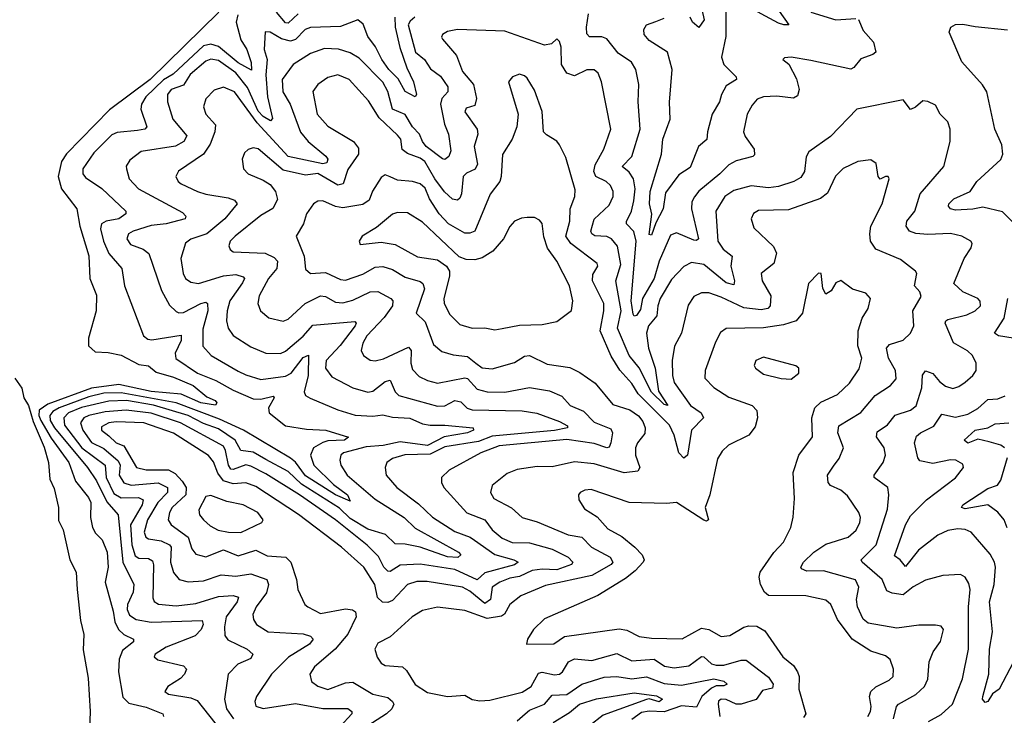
# Model space of a CAD drawing. Extents: x 1443846 to 1577407, y 839182 to 927291.
# Tile 229 of 256: x 1475557 to 1479512, y 917670 to 920465. Entities that reach past the tile are written whole.
import ezdxf

# ---------------------------------------------------------------- set-up
doc = ezdxf.new("R2010")
doc.units = 0

msp = doc.modelspace()

# ---------------------------------------------------------------- linework, layer by layer
at = {"layer": '0CON20XD'}
for points in [[(1478290, 920535), (1478305.8, 920464.2), (1478285, 920433.8), (1478258.7, 920455), (1478249.6, 920475)], [(1478585, 920531.6), (1478646, 920445), (1478626.2, 920443.8), (1478605, 920451.6), (1478467.5, 920525)], [(1476357.1, 920495), (1476081.6, 920225), (1475917.3, 920102.7), (1475744.4, 919925.6), (1475725.4, 919894.6), (1475711.4, 919835), (1475724.9, 919784.9), (1475786.2, 919705), (1475799, 919635), (1475835, 919516.2), (1475839.2, 919425), (1475865, 919357.5), (1475864.4, 919295), (1475833.5, 919185), (1475833.5, 919155), (1475860, 919130), (1475912.7, 919127.3), (1475965, 919116.5), (1476035, 919079.7), (1476075, 919074.5), (1476105, 919048.6), (1476175, 919028.4), (1476254.4, 918995), (1476309.2, 918949.2), (1476341.8, 918935), (1476348.2, 918925), (1476343.6, 918916.4), (1476285, 918925.2), (1476205, 918960.3), (1476085, 918971.2), (1475955, 918998.4), (1475845, 918984.1), (1475669.4, 918920.6), (1475634.8, 918895.2), (1475633.6, 918875), (1475642, 918855), (1475684, 918784), (1475754.1, 918685), (1475780.5, 918610.5), (1475834, 918545), (1475843.4, 918525), (1475841.6, 918465), (1475849.7, 918425), (1475862.1, 918402.1), (1475888.5, 918375), (1475908.9, 918325), (1475912.5, 918265), (1475899.7, 918205), (1475932.5, 918087.5), (1475938.7, 918045), (1475954.3, 918014.3), (1475975, 917994.7), (1476014.2, 917975), (1476014.2, 917965), (1475970.4, 917929.6), (1475956.7, 917895), (1475953.6, 917845), (1475971.9, 917741.9), (1475995, 917718.9), (1476065, 917701.9), (1476131.9, 917675), (1476134.4, 917665)], [(1476432.7, 920485), (1476426.5, 920455), (1476444.6, 920384.6), (1476469, 920345), (1476487.1, 920292.9), (1476488.2, 920261.8), (1476435, 920291.4), (1476355, 920357.8), (1476325, 920366.9), (1476295, 920360.3), (1476173.9, 920246.1), (1476135, 920223.1), (1476063.5, 920155), (1476046.5, 920125), (1476042.9, 920105), (1476067.1, 920035), (1476060, 920025), (1476030.3, 920019.7), (1475948.3, 920011.7), (1475927.6, 920002.4), (1475855, 919929.6), (1475811.1, 919865), (1475810.5, 919845), (1475820.7, 919830.7), (1475887, 919787), (1475983.5, 919695), (1475983.3, 919685), (1475955, 919665.3), (1475904.5, 919655.5), (1475885.4, 919645), (1475881.2, 919625), (1475893.3, 919575), (1475915.7, 919525), (1475967.3, 919465), (1475977.5, 919395), (1476054.4, 919195), (1476071.4, 919181.4), (1476088.4, 919178.4), (1476205, 919197.3), (1476205, 919175.8), (1476181.1, 919125), (1476184.1, 919104.1), (1476271.2, 919045), (1476345.4, 919015.4), (1476413.9, 918976.1), (1476495, 918941.9), (1476525, 918940), (1476575, 918951.9), (1476579.2, 918945), (1476556.5, 918905), (1476558.8, 918885), (1476625, 918832.8), (1476709.3, 918819.3), (1476786.2, 918815), (1476877.6, 918787.6), (1476862, 918775), (1476795, 918772.3), (1476774.3, 918765.7), (1476737.5, 918745), (1476724.8, 918715), (1476738.6, 918675), (1476817.3, 918597.3), (1476874.1, 918555), (1476885, 918530), (1476825, 918555.2), (1476705, 918632.3), (1476665, 918686.5), (1476645, 918703.5), (1476455.8, 918815), (1476360.1, 918859.9), (1476185.5, 918925.5), (1475965, 918966), (1475895, 918963.8), (1475835, 918949.2), (1475715.2, 918905), (1475690, 918890), (1475678.3, 918875), (1475680, 918855), (1475696.8, 918825), (1475829.3, 918665), (1475865, 918611.7), (1475907.3, 918527.3), (1475952.7, 918475), (1475970.7, 918285), (1476015.3, 918195), (1476012.3, 918165), (1475990, 918115), (1475989.1, 918095), (1475998.3, 918071.7), (1476025, 918054.1), (1476084.6, 918044.6), (1476290.4, 918050.4), (1476294.1, 918035), (1476286.5, 918015), (1476261.3, 917988.7), (1476145, 917943.9), (1476101.4, 917915), (1476097.5, 917905), (1476111.9, 917891.9), (1476215, 917868.2), (1476227.3, 917855), (1476219.1, 917835), (1476202.6, 917817.4), (1476152.5, 917785), (1476140.6, 917765), (1476154.8, 917754.8), (1476245, 917739.3), (1476269.7, 917729.7), (1476366.6, 917606.6)], [(1477064.3, 920475), (1477065.1, 920435), (1477083.3, 920353.3), (1477111.4, 920271.3), (1477139.1, 920215), (1477151.4, 920165), (1477145, 920154.5), (1477105, 920176.5), (1477076.9, 920226.9), (1477039, 920265), (1477011.7, 920305), (1476985.7, 920355.7), (1476955, 920397.6), (1476936.7, 920446.7), (1476915, 920463.8), (1476845, 920437.3), (1476725, 920434), (1476704.1, 920425), (1476665, 920385.6), (1476645, 920378.8), (1476608.4, 920388.4), (1476563.3, 920415), (1476543.4, 920416.6), (1476539.1, 920345), (1476551.3, 920305), (1476546.1, 920243.9), (1476552.7, 920155), (1476572.6, 920067.4), (1476565, 920058.8), (1476535, 920075.8), (1476515, 920097.2), (1476472.3, 920192.3), (1476425, 920252), (1476355, 920301.3), (1476325, 920306.1), (1476305, 920297.9), (1476241.6, 920245), (1476215, 920202.2), (1476165.5, 920185), (1476151.1, 920165), (1476150.7, 920135), (1476171.8, 920065), (1476227.8, 919997.8), (1476216.1, 919975), (1476183, 919957), (1476044.3, 919935), (1475999.8, 919900.2), (1475985, 919876.2), (1475985.4, 919865), (1475997.1, 919825), (1476033.8, 919785), (1476210.5, 919690.5), (1476224.4, 919675), (1476221.9, 919665), (1476145, 919644), (1476085, 919637.3), (1476012.5, 919615), (1475993.5, 919605), (1475987.1, 919585), (1476001.5, 919561.5), (1476053.3, 919543.3), (1476076.1, 919525), (1476126.6, 919376.6), (1476158.3, 919318.3), (1476185, 919292.7), (1476196.7, 919286.7), (1476215, 919288.8), (1476285, 919324.8), (1476305, 919329.6), (1476311.5, 919325), (1476312.5, 919295), (1476292, 919222), (1476293.2, 919153.2), (1476326, 919116), (1476435, 919053.2), (1476465, 919037.5), (1476525, 919019.1), (1476625, 919032.4), (1476647.2, 919045), (1476695, 919108.1), (1476717.3, 919117.3), (1476715.1, 919034.9), (1476699.3, 918969.3), (1476704.8, 918954.8), (1476723.9, 918943.9), (1476835, 918897.2), (1476905, 918875.8), (1476975, 918872.4), (1477015, 918877.1), (1477055, 918867.8), (1477123.5, 918863.5), (1477175, 918841), (1477205, 918835.2), (1477265, 918836), (1477378.8, 918825), (1477380, 918815), (1477355.8, 918805), (1477261.9, 918788.1), (1477195, 918753.8), (1477085, 918768.6), (1477016.6, 918753.4), (1476949, 918749), (1476858.2, 918725), (1476846.7, 918715), (1476842.6, 918695), (1476846.8, 918675), (1476872.7, 918635), (1476985, 918537.6), (1477100.6, 918465), (1477145, 918421.6), (1477319.6, 918325), (1477328.2, 918315), (1477316.4, 918303.6), (1477275, 918306.9), (1477165.1, 918345.1), (1477105, 918357.7), (1477065, 918358.6), (1477025.6, 918395.6), (1476955, 918418.1), (1476885, 918460.8), (1476842, 918502), (1476688.2, 918598.2), (1476635, 918649.4), (1476545, 918697.9), (1476495, 918727.2), (1476445, 918733.6), (1476422.9, 918775), (1476355, 918820.9), (1476295, 918842.9), (1476233.9, 918875), (1476095, 918915.8), (1475985.5, 918934.5), (1475915, 918931.4), (1475805, 918906.5), (1475753, 918885), (1475734.2, 918865), (1475736.7, 918835), (1475806.2, 918745), (1475900.3, 918675), (1475904.2, 918625), (1475935, 918561.5), (1475965, 918543.1), (1476034.4, 918544.4), (1476052.8, 918535), (1476048.5, 918515), (1476002.1, 918435), (1476007.4, 918355), (1476021.1, 918311.1), (1476035, 918300.6), (1476075, 918300), (1476090.7, 918290.7), (1476094.8, 918274.8), (1476091.5, 918141.5), (1476097.3, 918127.2), (1476115, 918116.9), (1476185, 918109.2), (1476265, 918118.7), (1476355, 918147.7), (1476415, 918151.1), (1476435.5, 918145), (1476430.7, 918125), (1476386.6, 918065), (1476379, 918025), (1476380.4, 917990.4), (1476393, 917973), (1476470.6, 917935), (1476493.3, 917915), (1476485, 917898.5), (1476432.7, 917875), (1476393.8, 917835), (1476379.3, 917735), (1476387.6, 917695), (1476415.8, 917655)], [(1477144.6, 920475), (1477125, 920459.3), (1477117.7, 920445), (1477147.3, 920335), (1477183.5, 920305), (1477207.5, 920267.5), (1477247.7, 920237.7), (1477276.9, 920195), (1477277.1, 920175), (1477252.1, 920147.9), (1477247, 920125), (1477263.5, 920045), (1477279.4, 920005), (1477288, 919938), (1477280.9, 919915), (1477265, 919902.7), (1477255, 919905.4), (1477189.3, 919955), (1477174.3, 919975), (1477163, 920005), (1477134.8, 920035), (1477105, 920083.8), (1477055, 920105.3), (1477036, 920176), (1477015, 920214.2), (1476921, 920311), (1476885, 920331.9), (1476837.2, 920347.2), (1476780.9, 920349.1), (1476725, 920328.8), (1476654.8, 920285.2), (1476611.4, 920225), (1476613.4, 920175), (1476643, 920125), (1476685, 920013.5), (1476716, 919975), (1476787.2, 919917.2), (1476794.3, 919905), (1476790.2, 919889.8), (1476774.1, 919885.9), (1476635.2, 919915.2), (1476511.1, 920051.1), (1476419.2, 920175), (1476375, 920194), (1476338, 920182), (1476305, 920147.1), (1476295.4, 920115), (1476304.5, 920085), (1476342.9, 920042.9), (1476341.4, 920015), (1476322.4, 919965), (1476294.8, 919925.2), (1476195, 919856.5), (1476184.4, 919835), (1476193.1, 919815), (1476205, 919805.6), (1476271.4, 919775), (1476305, 919763.6), (1476395, 919749.7), (1476419.5, 919739.5), (1476430, 919725), (1476380.5, 919665), (1476308.9, 919605), (1476245, 919583.5), (1476223.2, 919566.8), (1476204.1, 919505), (1476213.1, 919445), (1476222.5, 919425), (1476245, 919410), (1476275, 919405.3), (1476375, 919435.9), (1476425, 919440.4), (1476455, 919432.2), (1476460, 919425), (1476452.4, 919407.6), (1476401.3, 919335), (1476390, 919295), (1476387.2, 919255), (1476394.7, 919225), (1476415, 919195.5), (1476485, 919150), (1476545, 919125.3), (1476605, 919123.6), (1476625, 919132.9), (1476695, 919193.3), (1476735, 919237.5), (1476902.7, 919252.7), (1476908.8, 919245), (1476904, 919235), (1476844.5, 919155.5), (1476787.5, 919095), (1476785.3, 919065), (1476810.3, 919030.3), (1476894.4, 918985), (1476955, 918968.6), (1476975, 918972.1), (1477025, 919010.5), (1477045, 919016.2), (1477065, 918969.4), (1477079.4, 918955), (1477235, 918911.6), (1477265, 918913.9), (1477305, 918935.2), (1477328.8, 918928.8), (1477353.8, 918903.8), (1477375, 918897.6), (1477575, 918893.7), (1477633.5, 918883.5), (1477725, 918850.8), (1477757.3, 918832.7), (1477757.8, 918825), (1477705, 918813.8), (1477455, 918791.4), (1477399.7, 918770.3), (1477265, 918748.9), (1477205, 918718.9), (1477103.4, 918716.6), (1477055, 918702), (1477031.8, 918685), (1477025.5, 918665), (1477028.5, 918635), (1477072.1, 918585), (1477159.1, 918519.1), (1477215.5, 918465.5), (1477305, 918408), (1477366.1, 918386.1), (1477383.7, 918373.7), (1477465, 918315.6), (1477542, 918295), (1477559.4, 918285), (1477545, 918274.8), (1477425, 918241.9), (1477395, 918213.9), (1477305, 918255.8), (1477165, 918276.7), (1477085, 918273.5), (1477045, 918247.3), (1477035, 918248.4), (1477020, 918265), (1476998.1, 918308.1), (1476952.9, 918352.9), (1476825, 918455.6), (1476681.1, 918555), (1476545, 918640.6), (1476485, 918671.4), (1476465, 918675.7), (1476415, 918657.3), (1476405, 918659.3), (1476395.3, 918675.3), (1476384.1, 918734.1), (1476375, 918750.6), (1476203.2, 918845), (1476085, 918883.5), (1475985, 918895.3), (1475900.9, 918889.1), (1475835, 918874.1), (1475815, 918864.4), (1475800.8, 918845), (1475810.2, 918815), (1475846, 918766), (1475895, 918741.5), (1475952.9, 918692.9), (1475960.5, 918675), (1475957.2, 918635), (1475975, 918603.4), (1476005, 918594.9), (1476113.5, 918603.5), (1476150.7, 918585), (1476150.9, 918565), (1476111.3, 918525), (1476069.7, 918455), (1476056.5, 918405), (1476064.3, 918385), (1476075, 918378.2), (1476125, 918370.2), (1476158.4, 918355), (1476165.9, 918345), (1476163.1, 918285), (1476175, 918243.1), (1476198.1, 918215), (1476234, 918206)], [(1476675, 920489), (1476635, 920451.4), (1476625, 920453), (1476588.7, 920495)], [(1478926, 920466), (1478945, 920421.4), (1478986.4, 920375), (1478995.5, 920335), (1478984, 920325), (1478935, 920307.7), (1478907, 920273), (1478895, 920266.5), (1478735, 920300.8), (1478655, 920313.8), (1478628.3, 920311.7), (1478622.5, 920305), (1478645.7, 920285.7), (1478677.4, 920227.4), (1478688.2, 920185), (1478681.4, 920158.6), (1478665, 920149.1), (1478597.7, 920157.7), (1478545, 920154.6), (1478519.4, 920145), (1478498.5, 920121.5), (1478479.2, 920085), (1478464.6, 920015), (1478470.4, 919995), (1478507.1, 919945), (1478508, 919922), (1478502, 919915), (1478435, 919897.6), (1478405, 919882.3), (1478369.6, 919845), (1478285, 919775.4), (1478267.1, 919752.9), (1478257, 919733), (1478255.3, 919704.7), (1478283.5, 919585), (1478275, 919577.3), (1478265, 919579.4), (1478195, 919608.8), (1478170.6, 919599.4), (1478125.9, 919495), (1478105.4, 919425), (1478058.9, 919345), (1478050.2, 919299.8), (1478035, 919276.4), (1478025, 919273.6), (1478021.2, 919281.2), (1478013.5, 919335), (1478033.1, 919575), (1478023.2, 919613.2), (1477994.8, 919644.8), (1477994.1, 919654.1), (1478013.8, 919696.2), (1478023.1, 919736.9), (1478028.5, 919785), (1478022, 919825), (1478005, 919851.8), (1477976.9, 919875), (1478015.9, 919915), (1478048.9, 920025), (1478040.4, 920135), (1478043.9, 920205), (1478031.2, 920265), (1478014.1, 920294.1), (1477960.8, 920330.8), (1477915, 920388.1), (1477895, 920396.7), (1477845, 920395.5), (1477835, 920408), (1477832.9, 920435), (1477841.6, 920488.4)], [(1478393.5, 920495), (1478392.7, 920397.3), (1478376, 920315), (1478385.5, 920285), (1478434.2, 920235), (1478435.8, 920225), (1478395, 920199.1), (1478375.6, 920164.4), (1478368.1, 920135), (1478337.9, 920085), (1478318.9, 920015), (1478317, 919983), (1478283.9, 919955), (1478249.6, 919870.4), (1478205, 919842), (1478151.2, 919768.8), (1478141.4, 919705), (1478111.8, 919648.2), (1478095, 919598.9), (1478085, 919602), (1478096.4, 919683.6), (1478086.6, 919725), (1478088.8, 919775), (1478134.1, 919925), (1478139.7, 919985), (1478169, 920065), (1478166.8, 920133.3), (1478177.3, 920265), (1478159.1, 920335), (1478085, 920380.9), (1478065.3, 920405), (1478063.3, 920425), (1478074.5, 920445), (1478112.5, 920457.5), (1478145, 920470.5)], [(1478735, 920495.3), (1478834.7, 920464.7), (1478915, 920470)], [(1479605, 919591.4), (1479505, 919692.3), (1479425, 919712.1), (1479385, 919703.1), (1479315, 919700), (1479295.6, 919705), (1479288, 919715), (1479289.3, 919725), (1479308.8, 919745), (1479374.6, 919775), (1479401.9, 919815), (1479497.4, 919902.6), (1479506.2, 919925), (1479502.2, 919962.2), (1479473.2, 920025), (1479441.2, 920175), (1479423.4, 920203.4), (1479340.9, 920295), (1479290, 920415), (1479297.5, 920435), (1479315, 920445.4), (1479345, 920447.1), (1479395, 920437.4), (1479525, 920424.2)], [(1478565, 919789.7), (1478495, 919796.9), (1478425, 919778.9), (1478389.7, 919755), (1478352.7, 919695), (1478361.5, 919575), (1478382.4, 919542.4), (1478419.1, 919515), (1478413, 919475), (1478427.3, 919415), (1478425, 919399.4), (1478395, 919407), (1478305, 919481.6), (1478255, 919489.6), (1478225, 919473.8), (1478175, 919421.3), (1478129.4, 919345), (1478119.6, 919315), (1478116.3, 919275), (1478082.6, 919235), (1478074, 919205), (1478083, 919145), (1478109.5, 919065), (1478122.8, 918972.8), (1478160.6, 918915), (1478145, 918918.7), (1478095, 918968.5), (1478045.6, 919065.6), (1478005.3, 919115.3), (1477957.5, 919225), (1477972.8, 919295), (1477952, 919415), (1477971.2, 919481.2), (1477958.3, 919555), (1477934.6, 919585), (1477915, 919593.1), (1477867, 919597), (1477854.8, 919604.8), (1477851.6, 919615), (1477865, 919663.8), (1477925, 919719.6), (1477940.7, 919755), (1477940.2, 919775), (1477929.3, 919799.3), (1477912.9, 919815), (1477871.2, 919835), (1477862.6, 919855), (1477868.8, 919881.2), (1477902.5, 919945), (1477930.8, 920025), (1477893.6, 920215), (1477880, 920250), (1477863.8, 920263.8), (1477835, 920263.3), (1477785, 920239.7), (1477755, 920249.6), (1477733.3, 920285), (1477731.9, 920355), (1477725, 920377.5), (1477715, 920387.5), (1477692.5, 920367.5), (1477665, 920363.1), (1477505, 920418.7), (1477315, 920426.1), (1477275, 920417.9), (1477255.7, 920405), (1477250.6, 920395), (1477255, 920386.2), (1477311.7, 920321.7), (1477335, 920256.9), (1477380, 920205), (1477392.3, 920147.7), (1477385, 920120), (1477350.5, 920109.5), (1477344.6, 920095), (1477394.7, 920024.7), (1477396.5, 920005), (1477382.5, 919955), (1477395.2, 919884.8), (1477386.1, 919863.9), (1477351.4, 919848.6), (1477337.8, 919835), (1477331.1, 919765), (1477325, 919747.8), (1477315, 919739.7), (1477295, 919743.6), (1477263, 919773), (1477224.4, 919825), (1477184.3, 919895), (1477165, 919909), (1477115, 919926.7), (1477093.2, 919943.2), (1477087.4, 919985), (1477075, 920000.8), (1477000.6, 920070.6), (1476958.6, 920138.6), (1476880.4, 920225), (1476835, 920243.3), (1476795, 920232.5), (1476754.5, 920205), (1476734.1, 920175.9), (1476752.2, 920085), (1476795, 920036.7), (1476897.3, 919975), (1476918.3, 919948.3), (1476917.5, 919925), (1476875, 919862.5), (1476856.2, 919805), (1476835, 919799.4), (1476755, 919847.3), (1476705, 919840), (1476615, 919860.3), (1476515, 919945.4), (1476495, 919950.5), (1476475, 919943.1), (1476460.5, 919929.5), (1476450, 919905), (1476455.7, 919865), (1476475.3, 919845.3), (1476535, 919820.7), (1476562.6, 919802.6), (1476584, 919775), (1476592, 919742), (1476574, 919706), (1476525, 919677.8), (1476421.8, 919595), (1476402.9, 919575), (1476396.9, 919556.9), (1476401.7, 919541.7), (1476415, 919532.1), (1476543.5, 919526.5), (1476579, 919509), (1476592.5, 919495), (1476589.3, 919465), (1476556.8, 919425), (1476518.2, 919355), (1476513.9, 919325), (1476524.5, 919295), (1476557.1, 919267.1), (1476615, 919253.8), (1476635, 919261.2), (1476703.8, 919325), (1476765, 919354.7), (1476785, 919352.6), (1476825, 919330), (1476855, 919326.9), (1476895, 919338.1), (1476965, 919371), (1476995, 919373.3), (1477047.8, 919345), (1477056.2, 919335), (1477054.7, 919315), (1477021.5, 919268.5), (1476951.2, 919195), (1476935.3, 919165), (1476929.1, 919135), (1476938.1, 919115), (1476965, 919097.1), (1476985, 919094.7), (1477018.3, 919101.7), (1477119, 919149), (1477129.4, 919135), (1477128, 919085), (1477135, 919058.9), (1477161.3, 919031.3), (1477194.8, 919014.8), (1477235.6, 919004.4), (1477345, 919026.2), (1477355, 919022.6), (1477395, 918980), (1477435, 918969.2), (1477505, 918968.7), (1477605, 918987), (1477685, 918973.6), (1477735, 918952.3), (1477767.5, 918915), (1477821.3, 918891.3), (1477865, 918847.5), (1477931.1, 918821.1), (1477937.5, 918805), (1477931.5, 918765), (1477925, 918747.1), (1477915.6, 918744.4), (1477865, 918761.7), (1477755, 918778.2), (1477483.2, 918753.2), (1477409.4, 918725), (1477281.9, 918655), (1477251.1, 918625), (1477251.8, 918605), (1477261.2, 918585), (1477353, 918483), (1477425, 918455.7), (1477454.8, 918414.8), (1477495, 918382.1), (1477535, 918364), (1477605, 918362.9), (1477695, 918337.6), (1477760, 918305), (1477778.5, 918285), (1477773.3, 918275), (1477715, 918254), (1477655, 918256.8), (1477615, 918251.3), (1477565, 918227), (1477525, 918220.9), (1477485.5, 918205), (1477455.3, 918185), (1477448.3, 918135), (1477425, 918119.6), (1477365, 918168.9), (1477335, 918184.5), (1477193.2, 918206.8), (1477152, 918208), (1477115, 918194.7), (1477055, 918131.2), (1477035, 918122.5), (1477014.5, 918124.5), (1476993.7, 918143.7), (1476983.8, 918195), (1476938.6, 918265), (1476850, 918345), (1476677, 918477), (1476505, 918588.8), (1476465, 918603.8), (1476415, 918599.4), (1476375, 918611.6), (1476353.2, 918643.2), (1476335, 918688.9), (1476315, 918714.2), (1476175, 918803.1), (1476055.6, 918845), (1475945, 918848.6), (1475915.5, 918844.5), (1475885, 918829.4), (1475886.2, 918815), (1475915, 918792.7), (1475944.9, 918764.9), (1475975, 918752.8), (1476026, 918666), (1476065, 918656.5), (1476155, 918656.1), (1476181.6, 918641.6), (1476210.2, 918610.2), (1476226.2, 918585), (1476224.9, 918555.1), (1476168.9, 918505), (1476158.1, 918485), (1476153.5, 918455), (1476165.3, 918435), (1476234.1, 918385), (1476249, 918339), (1476265, 918317.1), (1476305, 918306.3), (1476375, 918334.5), (1476435, 918310), (1476505, 918333.1), (1476550.6, 918310.6), (1476625.5, 918305), (1476645.5, 918285.5), (1476669.3, 918215), (1476674.7, 918174.7), (1476702, 918115), (1476714, 918105), (1476765, 918078.9), (1476865, 918097.6), (1476893.9, 918093.9), (1476905.4, 918085.4), (1476908.2, 918065), (1476874.5, 917995.5), (1476824.5, 917935.5), (1476741.2, 917865), (1476722.9, 917835), (1476728.5, 917805), (1476755, 917786.7), (1476795, 917773.2), (1476865, 917800.7), (1476895, 917802.5), (1476975, 917755.2), (1477035, 917741.1), (1477055, 917725.5), (1477059.2, 917715), (1477052, 917695), (1477030, 917675), (1476937.1, 917615)], [(1479066.5, 917655), (1479078.5, 917705), (1479086.4, 917715), (1479156.6, 917753.4), (1479191.5, 917785), (1479204.6, 917815.4), (1479210, 917885), (1479226.5, 917925), (1479255, 917966), (1479267.5, 918015), (1479257.7, 918027.7), (1479235, 918032.1), (1479167.8, 918032.2), (1479080.1, 918020.1), (1478965, 918040.3), (1478945, 918055.5), (1478921.6, 918105), (1478918.4, 918135), (1478927, 918185), (1478913.8, 918213.8), (1478785, 918250), (1478718.3, 918248.3), (1478697.6, 918257.6), (1478694.6, 918265), (1478705.4, 918285), (1478746.9, 918325), (1478795, 918357.2), (1478885, 918386.1), (1478916.1, 918413.9), (1478932, 918445), (1478934, 918465), (1478927.5, 918485), (1478881.6, 918551.6), (1478855, 918573.9), (1478813.7, 918593.7), (1478804.5, 918605), (1478801.2, 918635), (1478825, 918670.5), (1478848.2, 918701.7), (1478865.9, 918744.1), (1478843.5, 918805), (1478846.8, 918833.2), (1478935, 918885.9), (1478993.1, 918955), (1479054.5, 918995), (1479077.6, 919022.4), (1479074.7, 919055), (1479046, 919105), (1479038.2, 919145), (1479049.9, 919160.1), (1479105, 919177.3), (1479135.5, 919205), (1479148.4, 919235), (1479144.7, 919295.3), (1479177.9, 919352.1), (1479171.9, 919371.9), (1479150.4, 919395), (1479160.4, 919445), (1479155.5, 919455), (1479095, 919501.5), (1478995, 919542.5), (1478974.8, 919574.8), (1478971.3, 919605), (1478976.2, 919635), (1479020.6, 919725), (1479049.6, 919825), (1479045, 919834.2), (1479035, 919834.6), (1479013.6, 919823.6), (1479004.9, 919834.9), (1478997.4, 919887.4), (1478975, 919901.9), (1478923.8, 919895), (1478865, 919867.1), (1478833.3, 919836.7), (1478801.5, 919768.5), (1478773.3, 919746.7), (1478645, 919700.9), (1478525, 919698.2), (1478503.8, 919686.2), (1478494.6, 919665), (1478505, 919629.2), (1478585, 919553.5), (1478596.9, 919526.9), (1478586.1, 919485), (1478535.5, 919444.5), (1478539.2, 919415), (1478573.4, 919355), (1478571.5, 919315), (1478561.9, 919305), (1478535, 919298.8), (1478465, 919306.7), (1478375, 919350.5), (1478325, 919367.6), (1478295, 919366.7), (1478265, 919353.3), (1478241.7, 919318.3), (1478215.4, 919205), (1478187, 919153), (1478178.2, 919095), (1478178.3, 919035), (1478185, 919006.5), (1478250.7, 918915), (1478293.9, 918885), (1478303.2, 918865), (1478255, 918815.4), (1478238.7, 918715), (1478225, 918703.5), (1478204.9, 918724.9), (1478186.1, 918795), (1478166.6, 918835), (1478041.5, 918961.5), (1478015, 919003.1), (1477966.9, 919056.9), (1477932.2, 919112.2), (1477888.4, 919215), (1477902.9, 919295), (1477902.5, 919325), (1477857.8, 919415), (1477859.5, 919440.5), (1477879.5, 919475), (1477876.7, 919485), (1477770.6, 919565), (1477750.9, 919595), (1477766, 919655), (1477767.6, 919705), (1477786.8, 919755), (1477788.6, 919781.4), (1477750.6, 919910.6), (1477725, 919962), (1477715, 919977.5), (1477672.4, 920002.4), (1477661.4, 920015), (1477655.8, 920095.8), (1477625, 920181.2), (1477595, 920230), (1477585, 920240), (1477565, 920245.7), (1477536.7, 920235), (1477520.8, 920215), (1477559.4, 920085), (1477554.3, 920035), (1477534.4, 919985), (1477496.1, 919923.9), (1477491.3, 919835), (1477485.3, 919815), (1477446.4, 919763.6), (1477384.4, 919615.6), (1477365, 919606.7), (1477345, 919607.8), (1477279.3, 919645), (1477242.3, 919685), (1477203, 919745), (1477185, 919788.2), (1477165.6, 919805), (1477135, 919815.4), (1477075, 919820.2), (1477045, 919833.9), (1477025, 919841.1), (1477009.4, 919830.6), (1476974.4, 919775.6), (1476960.3, 919739.7), (1476935, 919722.8), (1476855, 919708.7), (1476825, 919714.7), (1476775, 919737.5), (1476754, 919736), (1476736.9, 919725), (1476709.5, 919685), (1476696.4, 919645), (1476667.5, 919595), (1476700, 919515), (1476705, 919462), (1476724.7, 919444.7), (1476785, 919449.2), (1476845, 919420.3), (1476865, 919418.3), (1476935, 919442.5), (1476985, 919471.1), (1477015, 919472.9), (1477055, 919461.2), (1477105, 919430.8), (1477165, 919412.4), (1477176.1, 919405), (1477183.4, 919383.4), (1477150, 919285), (1477185, 919250.6), (1477219.7, 919159.7), (1477252, 919132), (1477298.2, 919118.3), (1477355, 919111.7), (1477388.9, 919085), (1477415, 919066.6), (1477455, 919062.2), (1477545, 919087.3), (1477585, 919112.2), (1477605, 919115.3), (1477675, 919080.7), (1477767, 919067), (1477807.4, 919047.4), (1477868.9, 919005), (1477939.3, 918919.3), (1478007, 918897), (1478042.7, 918872.7), (1478060.4, 918850.4), (1478069.6, 918825), (1478068.1, 918801.9), (1478038.2, 918765), (1478030, 918745), (1478030, 918715), (1478048.2, 918665), (1478039.7, 918650.3), (1477985, 918644), (1477865, 918679.7), (1477785, 918688.9), (1477695, 918667.9), (1477635, 918669.2), (1477555, 918657.3), (1477515, 918641.9), (1477455, 918592.5), (1477447.3, 918565), (1477461, 918541), (1477532.8, 918502.8), (1477575, 918464.6), (1477635, 918447.6), (1477760, 918395), (1477815, 918385.8), (1477854, 918345), (1477928.8, 918305), (1477939.1, 918285), (1477933.2, 918275), (1477855, 918232.1), (1477669, 918191), (1477570.2, 918149.8), (1477525.4, 918115), (1477504.1, 918075.9), (1477492.6, 918067.4), (1477435, 918058.7), (1477345, 918090.8), (1477235, 918103.8), (1477175, 918091.1), (1477132.7, 918065), (1477045, 917985.5), (1476995, 917960), (1476983.3, 917935), (1476993.3, 917903.3), (1477009.5, 917879.5), (1477025, 917870), (1477095, 917864.6), (1477110.2, 917850.2), (1477145, 917793.6), (1477195, 917761.1), (1477275, 917745.4), (1477345, 917750), (1477375, 917733.1), (1477405, 917727.5), (1477445, 917731.1), (1477575, 917763.2), (1477611.3, 917785), (1477641, 917839), (1477655, 917843), (1477705, 917832.5), (1477725, 917835.3), (1477737.8, 917845), (1477761.8, 917885), (1477785, 917896.9), (1477855, 917890.5), (1477955, 917918), (1478015, 917888.8), (1478105.6, 917895.6), (1478147.2, 917867.2), (1478185, 917859.8), (1478245, 917868.2), (1478295, 917906.4), (1478305, 917904.2), (1478335, 917876.6), (1478355, 917871.1), (1478385, 917871.7), (1478455, 917891.3), (1478475, 917891.2), (1478565, 917822.9), (1478583.8, 917795), (1478580.9, 917779.1), (1478540.8, 917769.2), (1478515, 917733.8), (1478455, 917714.8), (1478435, 917714.8), (1478395, 917732.5), (1478375, 917733.9), (1478363.9, 917726.1), (1478361.8, 917715), (1478369.6, 917665)], [(1479207.5, 917645), (1479257.5, 917672.5), (1479304.1, 917715), (1479343.4, 917816.6), (1479368.1, 917935), (1479368.3, 918105), (1479374.6, 918174.6), (1479369.5, 918199.5), (1479355, 918224.2), (1479335, 918235.6), (1479265, 918231.8), (1479195, 918212.9), (1479145, 918185.7), (1479105, 918153.8), (1479060.7, 918160.7), (1479040.2, 918170.3), (1479020.4, 918215), (1478940.3, 918285), (1478936.7, 918295), (1478997, 918355), (1479042.4, 918497.6), (1479047.7, 918555), (1479043.3, 918585), (1478988.9, 918625), (1478989.5, 918635), (1479024.7, 918685.3), (1479033.8, 918715), (1479028.9, 918745), (1478998.7, 918788.7), (1479000.8, 918809.2), (1479042.5, 918837.5), (1479073.7, 918876.3), (1479135, 918895.7), (1479157.1, 918912.9), (1479180.4, 918985), (1479183.5, 919036.5), (1479195, 919053.5), (1479225, 919042.9), (1479250.9, 919010.9), (1479275, 918992.7), (1479305, 918983.2), (1479329.5, 918990.5), (1479355, 919008.5), (1479385, 919034.5), (1479398.2, 919055), (1479398.9, 919085), (1479384.5, 919115), (1479364.2, 919134.2), (1479306.9, 919166.9), (1479274.7, 919245), (1479276.5, 919255), (1479285, 919260.3), (1479361.5, 919278.5), (1479394.4, 919295), (1479416.4, 919315), (1479415, 919333.8), (1479405.6, 919345), (1479345, 919371.5), (1479309.4, 919405), (1479350, 919505), (1479378.3, 919548.3), (1479382.9, 919565), (1479377.5, 919575), (1479341.2, 919595), (1479295, 919605.3), (1479205, 919601.6), (1479156, 919606), (1479130.8, 919615), (1479116.9, 919635), (1479119.5, 919655), (1479152, 919695), (1479173.1, 919765), (1479269.2, 919875), (1479294.5, 919975), (1479294.6, 920024.6), (1479284.5, 920054.5), (1479254, 920085), (1479235, 920122), (1479205, 920136), (1479185, 920138.8), (1479155, 920113.1), (1479135, 920104.5), (1479105, 920142.5), (1478918.8, 920105), (1478814.1, 919995.9), (1478726.5, 919933.5), (1478716.3, 919913.7), (1478709.2, 919855), (1478695, 919830.5), (1478665.9, 919814.1), (1478605.3, 919794.7), (1478565, 919789.7)], [(1477465, 919218.5), (1477495, 919223.8), (1477565, 919237.7), (1477655, 919239.5), (1477715, 919252.5), (1477773.2, 919296.8), (1477779.2, 919335), (1477765.8, 919395), (1477714.7, 919495), (1477677.5, 919547.5), (1477662.2, 919592.2), (1477655.4, 919645.4), (1477645, 919660), (1477625, 919670), (1477595, 919670), (1477572.1, 919667.9), (1477545, 919655.8), (1477525.4, 919634.6), (1477500.5, 919585), (1477457.2, 919535), (1477415, 919507.9), (1477385, 919499.7), (1477350.7, 919500.8), (1477321.7, 919511.7), (1477175, 919650.8), (1477115, 919688.5), (1477075, 919690.4), (1477055, 919682.9), (1476990.6, 919629.4), (1476933.1, 919595), (1476920.8, 919575), (1476925, 919561.2), (1477009.2, 919570.8), (1477065, 919561.8), (1477155, 919511.9), (1477235, 919500), (1477271.1, 919475), (1477282.7, 919455), (1477283.5, 919435), (1477260, 919345), (1477261.8, 919325), (1477285, 919280), (1477325, 919239.6), (1477375, 919225.3), (1477425, 919226.2), (1477465, 919218.5)], [(1478963.3, 917665), (1478974.2, 917685), (1478977.1, 917705), (1478970.5, 917745), (1478975.3, 917765), (1478995.5, 917784.5), (1479049.4, 917810.6), (1479064.6, 917825), (1479067.1, 917855), (1479053.7, 917893.7), (1479035, 917909.1), (1478975, 917927.8), (1478900.9, 917975), (1478841.2, 918055), (1478814.7, 918115), (1478795, 918132.4), (1478715, 918149.6), (1478565, 918151.5), (1478548.8, 918165), (1478532.1, 918195), (1478526.5, 918225), (1478530.6, 918245), (1478586.5, 918323.5), (1478624.4, 918365), (1478654.4, 918425), (1478663.6, 918466.4), (1478668.5, 918541.5), (1478663.5, 918645), (1478686, 918715), (1478741.4, 918788.6), (1478738.5, 918865), (1478750, 918905), (1478775, 918927.5), (1478841.7, 918958.3), (1478889.5, 919005), (1478928.6, 919061.4), (1478940, 919105), (1478922.9, 919155), (1478924.7, 919215), (1478940.9, 919265), (1478964.4, 919305), (1478974, 919345), (1478955, 919365.8), (1478902, 919382), (1478855, 919417.5), (1478835, 919407.3), (1478816.8, 919375), (1478795, 919361.9), (1478782.2, 919385), (1478775.6, 919445.6), (1478765, 919446.2), (1478725.5, 919404.5), (1478700.9, 919285), (1478675.7, 919254.2), (1478625, 919238.9), (1478545, 919227), (1478395, 919223.6), (1478371.8, 919208.2), (1478351.2, 919168.8), (1478309.6, 919055), (1478309.1, 919025), (1478345, 918986.4), (1478405, 918947.9), (1478498.6, 918915), (1478517.5, 918895), (1478520.3, 918865), (1478510.5, 918829.5), (1478485.6, 918795), (1478404.3, 918755), (1478378.5, 918731.5), (1478359.3, 918700.7), (1478328.8, 918555), (1478310.5, 918505), (1478323.3, 918455), (1478315, 918450), (1478305, 918453.6), (1478195, 918525.4), (1478155, 918520.4), (1478005, 918525.3), (1477852.4, 918577.6), (1477826.7, 918575), (1477807.5, 918565), (1477801.4, 918555), (1477802.2, 918535), (1477825, 918499.4), (1477876.9, 918466.9), (1477919.1, 918419.1), (1477975, 918388), (1478027.8, 918345), (1478057.7, 918315), (1478064.6, 918295), (1478060.7, 918285), (1478029.6, 918250.4), (1477990.4, 918219.6), (1477879.2, 918150.8), (1477665, 918057.3), (1477620.6, 918015), (1477596.7, 917975), (1477592.5, 917955), (1477702.6, 917957.4), (1477745, 917986.4), (1477965, 918016.6), (1477995, 918011.8), (1478045, 917986.6), (1478095, 917979.8), (1478217.4, 917977.4), (1478295, 918019.4), (1478325, 918014), (1478375, 917986.1), (1478409.8, 917990.3), (1478465, 918023.3), (1478485, 918029.2), (1478517.6, 918027.6), (1478549.5, 918009.5), (1478621.5, 917905), (1478665, 917869.5), (1478681.6, 917845), (1478687.4, 917825), (1478686.9, 917775), (1478713.8, 917675), (1478705, 917660.4)], [(1479547.5, 919185), (1479488.8, 919195), (1479472.2, 919205), (1479511, 919265), (1479525.2, 919344.7)], [(1478655, 919020.6), (1478685.7, 919045), (1478686, 919065), (1478674.2, 919074.2), (1478545, 919108.9), (1478514, 919095), (1478507.5, 919075), (1478512.5, 919065), (1478545, 919040), (1478615, 919023.1), (1478655, 919020.6)], [(1475536.9, 919025), (1475565, 918983.8), (1475574.3, 918945), (1475592.7, 918915), (1475610.9, 918850.9), (1475655, 918746.7), (1475673.1, 918685), (1475678.1, 918618.1), (1475695, 918580.6), (1475712.5, 918505), (1475712.9, 918452.9), (1475731.6, 918415), (1475758.8, 918295), (1475783.2, 918245), (1475787.3, 918175), (1475801.2, 918051.2), (1475815.2, 917995), (1475812.5, 917932.5), (1475831.6, 917818.4), (1475839.8, 917685), (1475830.3, 917425)], [(1479070.6, 918310.6), (1479114.8, 918435), (1479135, 918471.8), (1479199.6, 918535), (1479316.2, 918623.8), (1479347.5, 918665), (1479345, 918678.8), (1479317.5, 918695), (1479295, 918696.1), (1479225, 918681.2), (1479172.5, 918692.5), (1479164.1, 918704.1), (1479151, 918765), (1479159.1, 918790.9), (1479175.1, 918804.9), (1479229, 918831), (1479260.6, 918879.4), (1479315, 918867.1), (1479365, 918880), (1479405, 918902.5), (1479445, 918938.2), (1479485, 918941.1), (1479515, 918953.1)], [(1479512.8, 918745), (1479498, 918755), (1479450.8, 918769.2), (1479405, 918778.9), (1479365, 918763.6), (1479350.3, 918775), (1479395, 918816.1), (1479445, 918824.8), (1479475, 918840.3), (1479529.4, 918845)], [(1479522.7, 918422.7), (1479511.5, 918455), (1479485, 918485.4), (1479445, 918516.1), (1479355, 918499.2), (1479340, 918505), (1479345.6, 918515), (1479445, 918581.2), (1479484.3, 918595), (1479497.9, 918615), (1479524, 918705)], [(1476445, 918404.7), (1476530, 918445), (1476534.3, 918455), (1476513.5, 918485), (1476455.2, 918515.2), (1476389.5, 918529.5), (1476325, 918552.3), (1476305, 918548.9), (1476276.9, 918495), (1476279.6, 918475), (1476295, 918454.6), (1476321.4, 918431.4), (1476354, 918414), (1476395.2, 918405.2), (1476445, 918404.7)], [(1479549, 917885), (1479491.1, 917775), (1479463.9, 917756.1), (1479445, 917725.6), (1479435, 917720.8), (1479424.5, 917734.5), (1479425.4, 917745.4), (1479449, 917835), (1479451.7, 917935), (1479464.1, 918005), (1479452.5, 918125), (1479470.9, 918195), (1479475.6, 918265), (1479472.5, 918285), (1479455, 918317.7), (1479379.1, 918405), (1479355, 918415.8), (1479325, 918419.2), (1479285, 918412.8), (1479245, 918393.6), (1479166.9, 918333.1), (1479115, 918267.1), (1479093.9, 918293.9), (1479070.6, 918310.6)], [(1476234, 918206), (1476295, 918210.7), (1476366.3, 918233.7), (1476425, 918229.3), (1476485, 918238.7), (1476549.6, 918215), (1476556.7, 918195), (1476548.4, 918161.6), (1476506.9, 918105), (1476493.2, 918075), (1476496.2, 918055), (1476508.2, 918035), (1476555, 918005.6), (1476695, 917997.2), (1476725, 917987.2), (1476735.4, 917975), (1476721.5, 917955), (1476636.6, 917903.4), (1476568.7, 917835), (1476507.7, 917745), (1476501.2, 917725), (1476505, 917706.2), (1476535, 917696.8), (1476665, 917717), (1476775, 917697.5), (1476875, 917697.3), (1476891.5, 917685), (1476891.2, 917675), (1476843.9, 917625)], [(1477555, 917647.6), (1477587.7, 917675), (1477605, 917690.5), (1477665, 917714.7), (1477695, 917750), (1477755, 917752.7), (1477815, 917795.2), (1477905, 917823.5), (1477955, 917826.1), (1478015, 917816.6), (1478075, 917823.6), (1478145, 917797.5), (1478215, 917791.4), (1478345, 917815.9), (1478385, 917806.7), (1478398.9, 917795), (1478385, 917788.2), (1478355, 917787.8), (1478335, 917778.5), (1478297, 917745), (1478275, 917702.5), (1478215, 917707.9), (1478145, 917683), (1478085, 917685.8), (1478055, 917680.3), (1478015, 917652.7)], [(1477699.2, 917640.8), (1477765, 917680.6), (1477805.9, 917714.1), (1477873.8, 917736.2), (1478025, 917759.6), (1478115, 917747.7), (1478138.5, 917735), (1478125, 917724.4), (1478085, 917735.6), (1478075, 917733.2), (1477900.2, 917669.8), (1477845, 917627.2)]]:
    msp.add_lwpolyline(points, dxfattribs=at)

doc.saveas('drawing.dxf')
